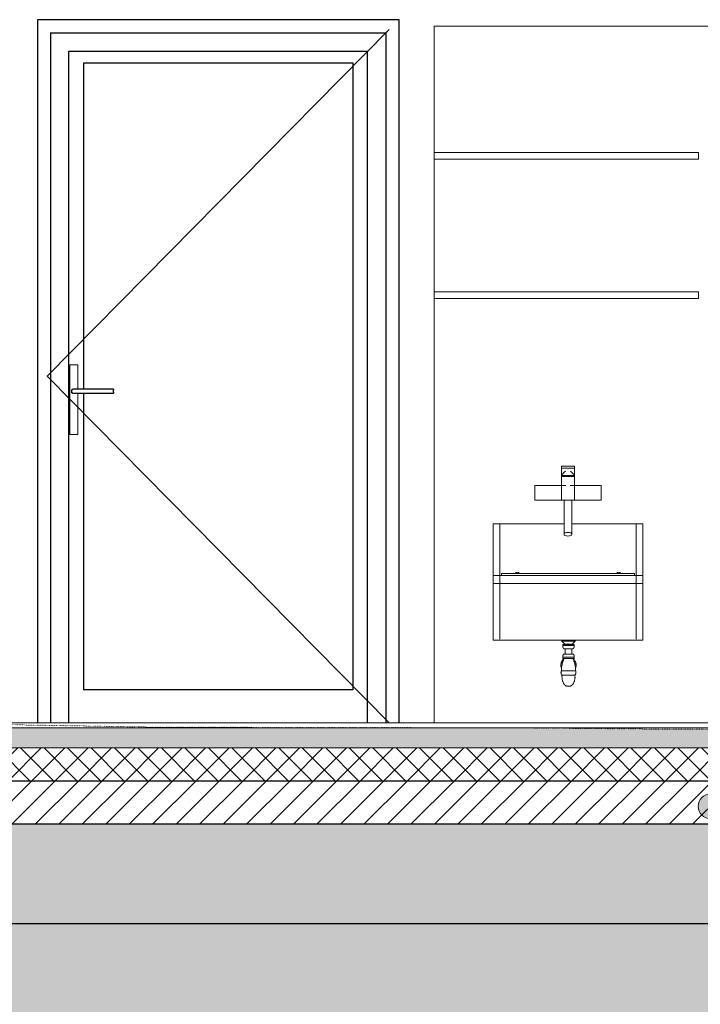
# Model space of a CAD drawing. Header units: millimetres. Extents: x -21851 to 219842, y -3161 to 6433.
# Tile 15 of 81: x 51714 to 53764, y -848 to 2120. Entities that reach past the tile are written whole.
import ezdxf

# ---------------------------------------------------------------- set-up
doc = ezdxf.new("R2010")
doc.units = ezdxf.units.MM
doc.linetypes.add('A-pointilles', pattern=[0.53, 0, -0.53])
for name, color, linetype, lineweight in [('A-DOOR', 31, 'Continuous', 25), ('A-DOOR-FRAM', 31, 'Continuous', 25), ('A-FLOR', 192, 'Continuous', 13), ('A-FLOR-FNSH', 192, 'Continuous', 13), ('A-FLOR-MCUT', 51, 'Continuous', 13), ('A-FLOR-PATT', 8, 'Continuous', 13), ('C-TOPO-FNSH', 192, 'A-pointilles', 13), ('C-TOPO-MCUT', 51, 'Continuous', 25), ('C-TOPO-PATT', 8, 'Continuous', 100), ('G-ANNO-TEXT', 231, 'Continuous', 9), ('I-WALL', 2, 'Continuous', 13), ('P-SANR-FIXT', 6, 'Continuous', 13)]:
    doc.layers.add(name, color=color, linetype=linetype, lineweight=lineweight)

# ---------------------------------------------------------------- blocks, each defined once
blk = doc.blocks.new('PINT_ plein-vitré - P90 vitré-7767712-COUPE JJ_50')
at = {"layer": 'A-DOOR', "color": 20}
for p, q in [((-9071.4, 2120), (-9071.4, 0)), ((-7981.4, 2120), (-9071.4, 2120)), ((-7981.4, 0), (-7981.4, 2120)), ((-9031.4, 2080), (-9031.4, 0)), ((-9031.4, 2080), (-8021.4, 2080)), ((-8021.4, 2080), (-8021.4, 0)), ((-8967.5, 997), (-8967.5, 1003)), ((-8841.5, 1006), (-8964.5, 1006)), ((-8964.5, 994), (-8841.5, 994)), ((-8958.5, 1006), (-8958.5, 1006)), ((-8958.5, 994), (-8958.5, 994)), ((-8841.5, 997), (-8841.5, 1003))]:
    blk.add_line(p, q, dxfattribs=at)
at = {"layer": 'A-DOOR', "color": 30, "lineweight": 13}
for p, q in [((-9041.4, 1045), (-8011.4, 2090)), ((-8949.5, 1080), (-8973.5, 1080)), ((-8973.5, 870), (-8973.5, 1080)), ((-8949.5, 1080), (-8949.5, 1080)), ((-8949.5, 1080), (-8949.5, 1005.9)), ((-9041.4, 1045), (-8011.4, 0)), ((-8949.5, 994.1), (-8949.5, 870)), ((-8949.5, 870), (-8973.5, 870)), ((-8949.5, 870), (-8949.5, 870))]:
    blk.add_line(p, q, dxfattribs=at)
at = {"layer": 'A-DOOR', "color": 20}
for centre, start_param, end_param in [((-8841.5, 1003), 0, 1.570796), ((-8841.5, 997), 1.570796, 3.141593)]:
    blk.add_ellipse(centre, major_axis=(0, 3), ratio=0.00192, start_param=start_param, end_param=end_param, dxfattribs=at)
for points, knots in [([(-8967.5, 1003), (-8967.5, 1003.3), (-8967.5, 1003.7), (-8967.3, 1004.2), (-8967.1, 1004.5), (-8967, 1004.8), (-8966.8, 1005), (-8966.6, 1005.2), (-8966.4, 1005.4), (-8966.1, 1005.6), (-8965.9, 1005.7), (-8965.6, 1005.8), (-8965.2, 1005.9), (-8964.8, 1006), (-8964.5, 1006)], [0, 0, 0, 0, 0.166667, 0.25, 0.333333, 0.416667, 0.458333, 0.5, 0.583333, 0.666667, 0.708333, 0.75, 0.833333, 1, 1, 1, 1]), ([(-8964.5, 994), (-8964.8, 994), (-8965.2, 994.1), (-8965.7, 994.2), (-8966, 994.4), (-8966.2, 994.5), (-8966.4, 994.7), (-8966.6, 994.8), (-8966.8, 995), (-8967, 995.2), (-8967.1, 995.5), (-8967.3, 995.8), (-8967.5, 996.3), (-8967.5, 996.7), (-8967.5, 997)], [0, 0, 0, 0, 0.166667, 0.25, 0.333333, 0.375, 0.416667, 0.5, 0.541667, 0.583333, 0.666667, 0.75, 0.833333, 1, 1, 1, 1])]:
    blk.add_open_spline(points, degree=3, knots=knots, dxfattribs=at)
at = {"layer": 'A-DOOR-FRAM', "color": 20}
for p, q in [((-8976.4, 0), (-8976.4, 2025)), ((-8976.4, 2025), (-8076.4, 2025)), ((-8076.4, 0), (-8076.4, 2025)), ((-8931.5, 1990), (-8121.5, 1990)), ((-8931.5, 1005.8), (-8931.5, 1990)), ((-8121.5, 1990), (-8121.5, 100)), ((-8931.5, 100), (-8931.5, 994.2)), ((-8121.5, 100), (-8931.5, 100))]:
    blk.add_line(p, q, dxfattribs=at)
blk = doc.blocks.new('DEVERSOIR MURAL AVEC MITIGEUR - deversoir_mural-7643223-COUPE JJ_50')
at = {"layer": 'P-SANR-FIXT', "color": 30}
for p, q in [((-7452.9, 773.8), (-7492.9, 773.8)), ((-7492.9, 768.5), (-7492.9, 773.8)), ((-7452.9, 773.8), (-7452.9, 768.5)), ((-7492.9, 768.5), (-7452.9, 768.5)), ((-7492.9, 768.5), (-7492.9, 746.3)), ((-7492.9, 746.3), (-7452.9, 746.3)), ((-7492.9, 743.3), (-7492.9, 671.8)), ((-7452.9, 743.3), (-7492.9, 743.3)), ((-7452.9, 746.3), (-7452.9, 768.5)), ((-7452.9, 671.8), (-7452.9, 743.3)), ((-7572.9, 715.8), (-7572.9, 671.8)), ((-7569.1, 715.8), (-7572.9, 715.8)), ((-7479.6, 715.8), (-7569.1, 715.8)), ((-7376.6, 715.8), (-7466.1, 715.8)), ((-7372.9, 715.8), (-7376.6, 715.8)), ((-7372.9, 671.8), (-7372.9, 715.8)), ((-7572.9, 671.8), (-7569.1, 671.8)), ((-7569.1, 671.8), (-7479.6, 671.8)), ((-7484.9, 671.8), (-7484.9, 646.8)), ((-7479.7, 671.8), (-7466.1, 671.8)), ((-7466.1, 671.8), (-7376.6, 671.8)), ((-7460.9, 646.8), (-7460.9, 671.8)), ((-7376.6, 671.8), (-7372.9, 671.8)), ((-7697.9, 483.8), (-7697.9, 600)), ((-7677.9, 600), (-7697.9, 600)), ((-7484.9, 600), (-7677.9, 600)), ((-7677.9, 600), (-7677.9, 483.8)), ((-7484.9, 600.6), (-7484.9, 568.8)), ((-7460.9, 568.8), (-7460.9, 600.6)), ((-7267.9, 600), (-7460.9, 600)), ((-7267.9, 483.8), (-7267.9, 600)), ((-7247.9, 600), (-7267.9, 600)), ((-7247.9, 600), (-7247.9, 483.8)), ((-7697.9, 445), (-7697.9, 483.8)), ((-7677.9, 483.8), (-7677.9, 445)), ((-7267.9, 445), (-7267.9, 483.8)), ((-7247.9, 483.8), (-7247.9, 445)), ((-7272.9, 451), (-7672.9, 451)), ((-7672.9, 451), (-7672.9, 445)), ((-7272.9, 445), (-7272.9, 451)), ((-7697.9, 420.7), (-7697.9, 445)), ((-7677.9, 445), (-7697.9, 445)), ((-7697.9, 252.8), (-7697.9, 420.7)), ((-7677.9, 420.7), (-7697.9, 420.7)), ((-7677.9, 420.7), (-7677.9, 445)), ((-7267.9, 445), (-7677.9, 445)), ((-7677.9, 445), (-7677.9, 420.7)), ((-7267.9, 420.7), (-7677.9, 420.7)), ((-7677.9, 420.7), (-7677.9, 252.8)), ((-7267.9, 445), (-7267.9, 420.7)), ((-7267.9, 420.7), (-7267.9, 445)), ((-7247.9, 445), (-7267.9, 445)), ((-7267.9, 252.8), (-7267.9, 420.7)), ((-7247.9, 420.7), (-7267.9, 420.7)), ((-7247.9, 445), (-7247.9, 420.7)), ((-7247.9, 420.7), (-7247.9, 252.8)), ((-7697.9, 252.8), (-7697.9, 250)), ((-7697.9, 250), (-7677.9, 250)), ((-7677.9, 250.6), (-7677.9, 250.2)), ((-7677.9, 250), (-7677.9, 250.5)), ((-7677.9, 250), (-7267.9, 250)), ((-7491.9, 250), (-7491.9, 246.7)), ((-7491.9, 246.7), (-7482.1, 237.5)), ((-7491.9, 246.7), (-7471.4, 246.7)), ((-7482.1, 237.5), (-7482.1, 236.7)), ((-7471.4, 237.5), (-7482.1, 237.5)), ((-7471.4, 246.7), (-7450.9, 246.7)), ((-7460.6, 237.5), (-7471.4, 237.5)), ((-7460.6, 237.5), (-7450.9, 246.7)), ((-7460.6, 236.7), (-7460.6, 237.5)), ((-7450.9, 246.7), (-7450.9, 250)), ((-7267.9, 250.2), (-7267.9, 250.6)), ((-7267.9, 250.5), (-7267.9, 250)), ((-7267.9, 250), (-7247.9, 250)), ((-7247.9, 250), (-7247.9, 252.8)), ((-7471.4, 236.7), (-7488.4, 236.7)), ((-7471.4, 233.3), (-7487.8, 233.3)), ((-7471.4, 224), (-7485.5, 224)), ((-7481.5, 224), (-7481.5, 207.3)), ((-7454.3, 236.7), (-7471.4, 236.7)), ((-7454.9, 233.3), (-7471.4, 233.3)), ((-7457.2, 224), (-7471.4, 224)), ((-7461.2, 207.3), (-7461.2, 224)), ((-7471.4, 194.5), (-7488.6, 194.5)), ((-7486.5, 194.5), (-7488.1, 194.5)), ((-7471.4, 198.1), (-7488, 198.1)), ((-7471.4, 207.3), (-7485.6, 207.3)), ((-7457.2, 207.3), (-7471.4, 207.3)), ((-7454.7, 198.1), (-7471.4, 198.1)), ((-7454.1, 194.5), (-7471.4, 194.5)), ((-7471.4, 157.1), (-7491.9, 157.1)), ((-7450.8, 157.1), (-7471.4, 157.1)), ((-7471.4, 144.2), (-7490.7, 144.2)), ((-7452.1, 144.2), (-7471.4, 144.2))]:
    blk.add_line(p, q, dxfattribs=at)
at = {"layer": 'P-SANR-FIXT', "color": 30, "flags": 128}
for points in [[(-7492.9, 743.3), (-7492.3, 744.7), (-7491.7, 746), (-7491.1, 747.2), (-7490.3, 748.5), (-7489.6, 749.7), (-7488.8, 750.9), (-7487.9, 752), (-7487, 753.1), (-7486.1, 754.2), (-7485.1, 755.2), (-7484.1, 756.2), (-7483, 757.2), (-7481.9, 758.1), (-7480.8, 759)], [(-7465.4, 759.2), (-7464.2, 758.4), (-7463.1, 757.5), (-7462, 756.5), (-7461, 755.6), (-7460, 754.5), (-7459, 753.5), (-7458.1, 752.4), (-7457.2, 751.2), (-7456.4, 750), (-7455.6, 748.8), (-7454.9, 747.6), (-7454.2, 746.3), (-7453.6, 745.1), (-7453, 743.7), (-7452.9, 743.3)], [(-7484.9, 616.8), (-7484.9, 616.8), (-7484.9, 616.9), (-7484.9, 617), (-7484.9, 617.2), (-7484.9, 617.4), (-7484.9, 617.6), (-7484.9, 618), (-7484.9, 618.3), (-7484.9, 618.7), (-7484.9, 619.2), (-7484.9, 619.6), (-7484.9, 620.2), (-7484.9, 620.8), (-7484.9, 621.4), (-7484.9, 622), (-7484.9, 622.7), (-7484.9, 623.5), (-7484.9, 624.2), (-7484.9, 625), (-7484.9, 625.9), (-7484.9, 626.8), (-7484.9, 627.7), (-7484.9, 628.6), (-7484.9, 629.6), (-7484.9, 630.6), (-7484.9, 631.6), (-7484.9, 632.6), (-7484.9, 633.7), (-7484.9, 634.8), (-7484.9, 635.9), (-7484.9, 637), (-7484.9, 638.2), (-7484.9, 639.3), (-7484.9, 640.5), (-7484.9, 641.7), (-7484.9, 642.9), (-7484.9, 644.1), (-7484.9, 645.3), (-7484.9, 646.5), (-7484.9, 646.8)], [(-7460.9, 646.8), (-7460.9, 645.6), (-7460.9, 644.4), (-7460.9, 643.2), (-7460.9, 642), (-7460.9, 640.8), (-7460.9, 639.7), (-7460.9, 638.5), (-7460.9, 637.4), (-7460.9, 636.2), (-7460.9, 635.1), (-7460.9, 634), (-7460.9, 632.9), (-7460.9, 631.9), (-7460.9, 630.9), (-7460.9, 629.8), (-7460.9, 628.9), (-7460.9, 627.9), (-7460.9, 627), (-7460.9, 626.1), (-7460.9, 625.3), (-7460.9, 624.4), (-7460.9, 623.7), (-7460.9, 622.9), (-7460.9, 622.2), (-7460.9, 621.5), (-7460.9, 620.9), (-7460.9, 620.3), (-7460.9, 619.8), (-7460.9, 619.3), (-7460.9, 618.8), (-7460.9, 618.4), (-7460.9, 618), (-7460.9, 617.7), (-7460.9, 617.5), (-7460.9, 617.2), (-7460.9, 617), (-7460.9, 616.9), (-7460.9, 616.8), (-7460.9, 616.8), (-7460.9, 616.8)], [(-7484.9, 616), (-7484.9, 616.5), (-7484.9, 616.8)], [(-7484.9, 616.8), (-7484.9, 616.8), (-7484.9, 616.7), (-7484.9, 616.6), (-7484.9, 616.4), (-7484.9, 616.2), (-7484.9, 615.9), (-7484.9, 615.6), (-7484.9, 615.3), (-7484.9, 614.9), (-7484.9, 614.4), (-7484.9, 613.9), (-7484.9, 613.4), (-7484.9, 612.8), (-7484.9, 612.2), (-7484.9, 611.5), (-7484.9, 610.9), (-7484.9, 610.1), (-7484.9, 609.3), (-7484.9, 608.5), (-7484.9, 607.7), (-7484.9, 606.8), (-7484.9, 605.9), (-7484.9, 605), (-7484.9, 604), (-7484.9, 603), (-7484.9, 602), (-7484.9, 600.9), (-7484.9, 600.6)], [(-7460.9, 616.8), (-7460.9, 616.3), (-7460.9, 615.8)], [(-7460.9, 600.6), (-7460.9, 601.7), (-7460.9, 602.7), (-7460.9, 603.7), (-7460.9, 604.7), (-7460.9, 605.7), (-7460.9, 606.6), (-7460.9, 607.5), (-7460.9, 608.3), (-7460.9, 609.1), (-7460.9, 609.9), (-7460.9, 610.7), (-7460.9, 611.4), (-7460.9, 612), (-7460.9, 612.7), (-7460.9, 613.3), (-7460.9, 613.8), (-7460.9, 614.3), (-7460.9, 614.8), (-7460.9, 615.2), (-7460.9, 615.5), (-7460.9, 615.9), (-7460.9, 616.1), (-7460.9, 616.4), (-7460.9, 616.5), (-7460.9, 616.7), (-7460.9, 616.8), (-7460.9, 616.8), (-7460.9, 616.8)], [(-7487.8, 233.3), (-7488, 233.7), (-7488.1, 234), (-7488.2, 234.4), (-7488.3, 234.8), (-7488.3, 235.2), (-7488.4, 235.6), (-7488.4, 236), (-7488.4, 236.4), (-7488.4, 236.7)], [(-7485.5, 224), (-7485.8, 224.2), (-7486, 224.5), (-7486.2, 224.7), (-7486.5, 224.9), (-7486.7, 225.2), (-7486.9, 225.4), (-7487, 225.7), (-7487.2, 226), (-7487.4, 226.3), (-7487.5, 226.5), (-7487.7, 226.8), (-7487.8, 227.1), (-7487.9, 227.4), (-7488, 227.7), (-7488.1, 228.1), (-7488.2, 228.4), (-7488.3, 228.7), (-7488.3, 229), (-7488.4, 229.3), (-7488.4, 229.7), (-7488.4, 230), (-7488.4, 230.3), (-7488.4, 230.6), (-7488.4, 231), (-7488.4, 231.3), (-7488.3, 231.6), (-7488.2, 231.9), (-7488.2, 232.2), (-7488.1, 232.6), (-7488, 232.9), (-7487.9, 233.2), (-7487.8, 233.3)], [(-7454.9, 233.3), (-7454.8, 233), (-7454.7, 232.7), (-7454.6, 232.3), (-7454.5, 232), (-7454.4, 231.7), (-7454.4, 231.4), (-7454.4, 231.1), (-7454.3, 230.7), (-7454.3, 230.4), (-7454.3, 230.1), (-7454.3, 229.8), (-7454.3, 229.4), (-7454.4, 229.1), (-7454.4, 228.8), (-7454.5, 228.5), (-7454.6, 228.2), (-7454.7, 227.8), (-7454.8, 227.5), (-7454.9, 227.2), (-7455, 226.9), (-7455.1, 226.6), (-7455.3, 226.3), (-7455.5, 226.1), (-7455.6, 225.8), (-7455.8, 225.5), (-7456, 225.3), (-7456.2, 225), (-7456.4, 224.8), (-7456.7, 224.5), (-7456.9, 224.3), (-7457.1, 224.1), (-7457.2, 224)], [(-7454.3, 236.7), (-7454.3, 236.3), (-7454.3, 236), (-7454.4, 235.6), (-7454.4, 235.2), (-7454.5, 234.8), (-7454.6, 234.4), (-7454.7, 234), (-7454.8, 233.6), (-7454.9, 233.3)], [(-7485.8, 192.5), (-7486.5, 191.9), (-7487.1, 191.3), (-7487.8, 190.7), (-7488.4, 190), (-7489, 189.3), (-7489.6, 188.6), (-7490.1, 187.9), (-7490.6, 187.1), (-7491.1, 186.3), (-7491.6, 185.5), (-7492, 184.7), (-7492.4, 183.9), (-7492.7, 183), (-7493, 182.2), (-7493.3, 181.3), (-7493.5, 180.4), (-7493.8, 179.5), (-7493.9, 178.6), (-7494.1, 177.7), (-7494.2, 176.8), (-7494.2, 175.9), (-7494.3, 175), (-7494.3, 174.1), (-7494.2, 173.2), (-7494.1, 172.2), (-7494, 171.3), (-7493.9, 170.4), (-7493.7, 169.5), (-7493.4, 168.6), (-7493.2, 167.8), (-7492.9, 166.9), (-7492.5, 166), (-7492.3, 165.4)], [(-7485.7, 192.4), (-7486.4, 191.8), (-7487, 191.2), (-7487.7, 190.6), (-7488.3, 189.9), (-7488.9, 189.2), (-7489.5, 188.5), (-7490, 187.8), (-7490.5, 187), (-7491, 186.2), (-7491.4, 185.5), (-7491.8, 184.6), (-7492.2, 183.8), (-7492.6, 183), (-7492.9, 182.1), (-7493.1, 181.3), (-7493.4, 180.4), (-7493.6, 179.5), (-7493.8, 178.6), (-7493.9, 177.7), (-7494, 176.8), (-7494.1, 175.9), (-7494.1, 175), (-7494.1, 174.1), (-7494, 173.2), (-7494, 172.3), (-7493.9, 171.4), (-7493.7, 170.5), (-7493.5, 169.6), (-7493.3, 168.7), (-7493, 167.8), (-7492.7, 167), (-7492.4, 166.1)], [(-7492.9, 157.1), (-7492.9, 160.2), (-7492.7, 163.3), (-7492.4, 166.4), (-7492, 169.5), (-7491.4, 172.6), (-7490.8, 175.6), (-7490, 178.7), (-7489, 181.6), (-7488.1, 184.4)], [(-7488, 198.1), (-7488.2, 198.4), (-7488.3, 198.7), (-7488.3, 199), (-7488.4, 199.3), (-7488.5, 199.6), (-7488.5, 199.9), (-7488.6, 200.3), (-7488.6, 200.6), (-7488.6, 200.9), (-7488.6, 201.2), (-7488.6, 201.6), (-7488.5, 201.9), (-7488.5, 202.2), (-7488.4, 202.5), (-7488.4, 202.8), (-7488.3, 203.1), (-7488.2, 203.4), (-7488.1, 203.8), (-7488, 204.1), (-7487.9, 204.4), (-7487.7, 204.6), (-7487.6, 204.9), (-7487.4, 205.2), (-7487.2, 205.5), (-7487.1, 205.7), (-7486.9, 206), (-7486.7, 206.3), (-7486.4, 206.5), (-7486.2, 206.7), (-7486, 206.9), (-7485.7, 207.2), (-7485.6, 207.3)], [(-7488.6, 194.5), (-7488.6, 194.9), (-7488.6, 195.2), (-7488.6, 195.5), (-7488.6, 195.8), (-7488.6, 196.1), (-7488.5, 196.4), (-7488.5, 196.7), (-7488.4, 197), (-7488.3, 197.3), (-7488.2, 197.6), (-7488.1, 197.9), (-7488, 198.1)], [(-7488.1, 184.4), (-7487.3, 186.5), (-7486.7, 188.7), (-7486.1, 190.9), (-7485.6, 193.1), (-7485.4, 194.5)], [(-7457.4, 194.5), (-7456.9, 192.3), (-7456.4, 190.1), (-7455.8, 188), (-7455.2, 185.8), (-7454.7, 184.4)], [(-7457.2, 207.3), (-7456.9, 207.1), (-7456.7, 206.9), (-7456.4, 206.7), (-7456.2, 206.4), (-7456, 206.2), (-7455.8, 205.9), (-7455.6, 205.7), (-7455.4, 205.4), (-7455.3, 205.1), (-7455.1, 204.8), (-7455, 204.6), (-7454.8, 204.3), (-7454.7, 204), (-7454.6, 203.7), (-7454.5, 203.4), (-7454.4, 203), (-7454.3, 202.7), (-7454.3, 202.4), (-7454.2, 202.1), (-7454.2, 201.8), (-7454.1, 201.4), (-7454.1, 201.1), (-7454.1, 200.8), (-7454.2, 200.5), (-7454.2, 200.2), (-7454.2, 199.8), (-7454.3, 199.5), (-7454.3, 199.2), (-7454.4, 198.9), (-7454.5, 198.6), (-7454.6, 198.3), (-7454.7, 198.1)], [(-7450.5, 165.7), (-7450.2, 166.5), (-7449.9, 167.3), (-7449.6, 168.2), (-7449.3, 169.1), (-7449.1, 170), (-7449, 170.9), (-7448.8, 171.8), (-7448.7, 172.7), (-7448.7, 173.6), (-7448.6, 174.5), (-7448.6, 175.4), (-7448.7, 176.3), (-7448.8, 177.2), (-7448.9, 178.1), (-7449, 179), (-7449.2, 179.9), (-7449.4, 180.8), (-7449.7, 181.7), (-7450, 182.5), (-7450.3, 183.4), (-7450.7, 184.2), (-7451.1, 185), (-7451.5, 185.8), (-7452, 186.6), (-7452.5, 187.4), (-7453, 188.1), (-7453.5, 188.8), (-7454.1, 189.5), (-7454.7, 190.2), (-7455.3, 190.9), (-7456, 191.5), (-7456.7, 192.1)], [(-7450.4, 165.6), (-7450, 166.4), (-7449.7, 167.3), (-7449.4, 168.2), (-7449.2, 169.1), (-7449, 169.9), (-7448.8, 170.8), (-7448.7, 171.7), (-7448.6, 172.7), (-7448.5, 173.6), (-7448.5, 174.5), (-7448.5, 175.4), (-7448.5, 176.3), (-7448.6, 177.2), (-7448.7, 178.1), (-7448.9, 179), (-7449.1, 179.9), (-7449.3, 180.8), (-7449.6, 181.7), (-7449.9, 182.6), (-7450.2, 183.4), (-7450.5, 184.3), (-7450.9, 185.1), (-7451.4, 185.9), (-7451.8, 186.7), (-7452.3, 187.5), (-7452.9, 188.2), (-7453.4, 188.9), (-7454, 189.6), (-7454.6, 190.3), (-7455.2, 191), (-7455.9, 191.6), (-7456.6, 192.2)], [(-7454.7, 198.1), (-7454.6, 197.8), (-7454.5, 197.5), (-7454.4, 197.2), (-7454.3, 196.9), (-7454.2, 196.6), (-7454.2, 196.3), (-7454.2, 196), (-7454.1, 195.7), (-7454.1, 195.3), (-7454.1, 195), (-7454.1, 194.7), (-7454.1, 194.5)], [(-7454.7, 184.4), (-7453.6, 181.5), (-7452.7, 178.5), (-7451.9, 175.5), (-7451.3, 172.4), (-7450.7, 169.4), (-7450.3, 166.3), (-7450, 163.2), (-7449.8, 160.1), (-7449.8, 157.1)], [(-7490.7, 144.2), (-7491, 144.6), (-7491.3, 144.9), (-7491.6, 145.3), (-7491.9, 145.7), (-7492.1, 146), (-7492.4, 146.4), (-7492.6, 146.8), (-7492.8, 147.3), (-7493, 147.7), (-7493.2, 148.1), (-7493.3, 148.5), (-7493.5, 149), (-7493.6, 149.4), (-7493.7, 149.9), (-7493.8, 150.3), (-7493.9, 150.8), (-7493.9, 151.3), (-7494, 151.7), (-7494, 152.2), (-7494, 152.6), (-7493.9, 153.1), (-7493.9, 153.6), (-7493.8, 154), (-7493.8, 154.5), (-7493.7, 154.9), (-7493.6, 155.4), (-7493.4, 155.8), (-7493.3, 156.3), (-7493.1, 156.7), (-7492.9, 157.1)], [(-7449.8, 157.1), (-7449.6, 156.7), (-7449.4, 156.3), (-7449.3, 155.8), (-7449.2, 155.4), (-7449, 154.9), (-7449, 154.5), (-7448.9, 154), (-7448.8, 153.6), (-7448.8, 153.1), (-7448.8, 152.6), (-7448.8, 152.2), (-7448.8, 151.7), (-7448.8, 151.2), (-7448.9, 150.8), (-7448.9, 150.3), (-7449, 149.9), (-7449.1, 149.4), (-7449.3, 149), (-7449.4, 148.5), (-7449.6, 148.1), (-7449.7, 147.7), (-7449.9, 147.2), (-7450.2, 146.8), (-7450.4, 146.4), (-7450.6, 146), (-7450.9, 145.6), (-7451.2, 145.3), (-7451.4, 144.9), (-7451.8, 144.6), (-7452.1, 144.2)], [(-7485, 117.3), (-7485.8, 118.8), (-7486.6, 120.2), (-7487.3, 121.7), (-7487.9, 123.2), (-7488.5, 124.8), (-7489.1, 126.3), (-7489.5, 127.9), (-7489.9, 129.5), (-7490.3, 131.1), (-7490.6, 132.8), (-7490.8, 134.4), (-7490.9, 136), (-7491, 137.7), (-7491, 139.3), (-7491, 141), (-7490.8, 142.6), (-7490.7, 144.2)], [(-7452.1, 144.2), (-7451.9, 142.6), (-7451.8, 140.9), (-7451.7, 139.3), (-7451.7, 137.6), (-7451.8, 136), (-7452, 134.3), (-7452.2, 132.7), (-7452.5, 131.1), (-7452.8, 129.5), (-7453.2, 127.9), (-7453.7, 126.3), (-7454.2, 124.7), (-7454.8, 123.2), (-7455.5, 121.7), (-7456.2, 120.2), (-7457, 118.7), (-7457.8, 117.3)], [(-7473, 110.6), (-7473.5, 110.6), (-7474.1, 110.7), (-7474.7, 110.7), (-7475.2, 110.8), (-7475.8, 110.9), (-7476.3, 111), (-7476.9, 111.2), (-7477.4, 111.3), (-7477.9, 111.5), (-7478.4, 111.7), (-7479, 112), (-7479.5, 112.2), (-7479.9, 112.5), (-7480.4, 112.8), (-7480.9, 113.1), (-7481.4, 113.4), (-7481.8, 113.8), (-7482.2, 114.1), (-7482.6, 114.5), (-7483, 114.9), (-7483.4, 115.3), (-7483.8, 115.7), (-7484.1, 116.2), (-7484.5, 116.6), (-7484.8, 117.1), (-7485, 117.3)], [(-7473, 110.6), (-7473, 110.6), (-7473, 110.6), (-7473, 110.6), (-7472.9, 110.6), (-7472.9, 110.6), (-7472.9, 110.6), (-7472.9, 110.6), (-7472.9, 110.6), (-7472.9, 110.6), (-7472.8, 110.6), (-7472.8, 110.6), (-7472.8, 110.6), (-7472.8, 110.6), (-7472.7, 110.6), (-7472.7, 110.6), (-7472.7, 110.6), (-7472.6, 110.6), (-7472.6, 110.6), (-7472.5, 110.6), (-7472.5, 110.6), (-7472.4, 110.6), (-7472.4, 110.6), (-7472.3, 110.6), (-7472.3, 110.6), (-7472.2, 110.6), (-7472.2, 110.6), (-7472.1, 110.6), (-7472.1, 110.6), (-7472, 110.6), (-7471.9, 110.6), (-7471.9, 110.6), (-7471.8, 110.6), (-7471.8, 110.6), (-7471.7, 110.6), (-7471.6, 110.6), (-7471.6, 110.6), (-7471.5, 110.6), (-7471.4, 110.6), (-7471.4, 110.6), (-7471.4, 110.6)], [(-7471.4, 110.6), (-7471.4, 110.6), (-7471.5, 110.6), (-7471.6, 110.6), (-7471.6, 110.6), (-7471.7, 110.6), (-7471.7, 110.6), (-7471.8, 110.6), (-7471.9, 110.6), (-7471.9, 110.6), (-7472, 110.6), (-7472, 110.6), (-7472.1, 110.6), (-7472.2, 110.6), (-7472.2, 110.6), (-7472.3, 110.6), (-7472.3, 110.6), (-7472.4, 110.6), (-7472.4, 110.6), (-7472.5, 110.6), (-7472.5, 110.6), (-7472.6, 110.6), (-7472.6, 110.6), (-7472.6, 110.6), (-7472.7, 110.6), (-7472.7, 110.6), (-7472.7, 110.6), (-7472.8, 110.6), (-7472.8, 110.6), (-7472.8, 110.6), (-7472.9, 110.6), (-7472.9, 110.6), (-7472.9, 110.6), (-7472.9, 110.6), (-7472.9, 110.6), (-7472.9, 110.6), (-7473, 110.6), (-7473, 110.6), (-7473, 110.6), (-7473, 110.6)], [(-7469.8, 110.6), (-7469.8, 110.6), (-7469.8, 110.6), (-7469.8, 110.6), (-7469.8, 110.6), (-7469.8, 110.6), (-7469.8, 110.6), (-7469.8, 110.6), (-7469.8, 110.6), (-7469.9, 110.6), (-7469.9, 110.6), (-7469.9, 110.6), (-7469.9, 110.6), (-7470, 110.6), (-7470, 110.6), (-7470, 110.6), (-7470.1, 110.6), (-7470.1, 110.6), (-7470.2, 110.6), (-7470.2, 110.6), (-7470.2, 110.6), (-7470.3, 110.6), (-7470.3, 110.6), (-7470.4, 110.6), (-7470.4, 110.6), (-7470.5, 110.6), (-7470.6, 110.6), (-7470.6, 110.6), (-7470.7, 110.6), (-7470.7, 110.6), (-7470.8, 110.6), (-7470.8, 110.6), (-7470.9, 110.6), (-7471, 110.6), (-7471, 110.6), (-7471.1, 110.6), (-7471.2, 110.6), (-7471.2, 110.6), (-7471.3, 110.6), (-7471.3, 110.6), (-7471.4, 110.6)], [(-7471.4, 110.6), (-7471.3, 110.6), (-7471.2, 110.6), (-7471.2, 110.6), (-7471.1, 110.6), (-7471, 110.6), (-7471, 110.6), (-7470.9, 110.6), (-7470.9, 110.6), (-7470.8, 110.6), (-7470.7, 110.6), (-7470.7, 110.6), (-7470.6, 110.6), (-7470.6, 110.6), (-7470.5, 110.6), (-7470.5, 110.6), (-7470.4, 110.6), (-7470.4, 110.6), (-7470.3, 110.6), (-7470.3, 110.6), (-7470.2, 110.6), (-7470.2, 110.6), (-7470.1, 110.6), (-7470.1, 110.6), (-7470.1, 110.6), (-7470, 110.6), (-7470, 110.6), (-7470, 110.6), (-7469.9, 110.6), (-7469.9, 110.6), (-7469.9, 110.6), (-7469.8, 110.6), (-7469.8, 110.6), (-7469.8, 110.6), (-7469.8, 110.6), (-7469.8, 110.6), (-7469.8, 110.6), (-7469.8, 110.6), (-7469.8, 110.6), (-7469.8, 110.6)], [(-7457.8, 117.3), (-7458.1, 116.9), (-7458.4, 116.4), (-7458.7, 116), (-7459.1, 115.5), (-7459.5, 115.1), (-7459.9, 114.7), (-7460.3, 114.3), (-7460.7, 113.9), (-7461.1, 113.6), (-7461.6, 113.3), (-7462, 112.9), (-7462.5, 112.6), (-7463, 112.4), (-7463.5, 112.1), (-7464, 111.9), (-7464.5, 111.6), (-7465, 111.4), (-7465.6, 111.3), (-7466.1, 111.1), (-7466.7, 111), (-7467.2, 110.9), (-7467.8, 110.8), (-7468.3, 110.7), (-7468.9, 110.7), (-7469.5, 110.6), (-7469.8, 110.6)]]:
    blk.add_lwpolyline(points, dxfattribs=at)
at = {"layer": 'P-SANR-FIXT', "color": 30}
for centre, radius, start, end in [((-7625.4, 447), 7.5, 32.4121, 147.5879), ((-7320.4, 447), 7.5, 32.2089, 147.8535), ((-7471.4, 174.7), 22.8, 130.5876, 202.1932), ((-7471.4, 174.7), 22.8, 338.3785, 49.3599)]:
    blk.add_arc(centre, radius, start, end, dxfattribs=at)
for major_axis in [(-12, 0), (12, 0)]:
    blk.add_ellipse((-7472.9, 568.8), major_axis=major_axis, ratio=0.461934, start_param=3.141593, end_param=6.283185, dxfattribs=at)

msp = doc.modelspace()

# ---------------------------------------------------------------- hatches: boundary and pattern name
at = {"layer": 'A-FLOR-PATT'}
h = msp.add_hatch(dxfattribs=at)
h.set_pattern_fill('FP_51', color=30, style=0, pattern_type=2)
h.set_pattern_definition([(0, (66518.877, 3183.113), (203.2, 50.8), [16.764, -135.636, 16.764, -135.636, -812.8]), (0, (66518.877, 3183.113), (203.2, 50.8), [-304.8, 16.764, -288.036, 16.764, -135.636, -355.6]), (0, (66518.877, 3183.113), (203.2, 50.8), [-762, 16.764, -84.836, 16.764, -237.236]), (120, (66595.077, 3208.513), (-145.59409, 150.57636), [16.764, -135.636, 16.764, -135.636, -812.8]), (120, (66595.077, 3208.513), (-145.59409, 150.57636), [-304.8, 16.764, -288.036, 16.764, -135.636, -355.6]), (120, (66595.077, 3208.513), (-145.59409, 150.57636), [-762, 16.764, -84.836, 16.764, -237.236]), (240, (66620.477, 3310.113), (-57.60591, -201.37636), [16.764, -135.636, 16.764, -135.636, -812.8]), (240, (66620.477, 3310.113), (-57.60591, -201.37636), [-304.8, 16.764, -288.036, 16.764, -135.636, -355.6]), (240, (66620.477, 3310.113), (-57.60591, -201.37636), [-762, 16.764, -84.836, 16.764, -237.236])])
h.paths.add_polyline_path([(49375.5, -75), (60689.6, -75), (60689.6, -15), (49375.5, -15), (49375.5, -69.6)])
h.paths.add_polyline_path([(49312.5, -75), (49312.5, -15), (49300, -15), (49300, -75)])
h.paths.add_polyline_path([(93553, -75), (93647.1, -75), (93647.1, -15), (85748.2, -15), (85748.2, -75), (93092.9, -75)])
h = msp.add_hatch(dxfattribs=at)
h.set_pattern_fill('FP_52', color=30, angle=-135, style=0, pattern_type=2)
h.set_pattern_definition([(225, (71511.345, 9e-13), (35.35534, -35.35534), []), (315, (71511.345, 9e-13), (35.35534, 35.35534), [])])
h.paths.add_polyline_path([(49300, -175), (49312.5, -175), (49312.5, -75), (49300, -75)])
h.paths.add_polyline_path([(88492.2, -175), (93710.1, -175), (93710.1, -75), (85685.2, -75), (85685.2, -175), (88032.1, -175)])
h.paths.add_polyline_path([(60704.6, -175), (60704.6, -75), (49375.5, -75), (49375.5, -175), (60427.4, -175)])
h = msp.add_hatch(dxfattribs=at)
h.set_pattern_fill('FP_53', color=30, angle=-135, style=0, pattern_type=2)
h.set_pattern_definition([(225, (71511.345, 9e-13), (35.35534, -35.35534), [])])
h.paths.add_polyline_path([(58587.1, -305), (60765.1, -305), (60765.1, -175), (49300, -175), (49300, -305), (58357.1, -305)])
h.paths.add_polyline_path([(93722.6, -305), (93722.6, -175), (85652.7, -175), (85652.7, -305), (93553, -305)])
h = msp.add_hatch(dxfattribs=at)
h.set_pattern_fill('FP_50', color=30, angle=48.0128, style=0, pattern_type=2)
h.set_pattern_definition([(48.0128, (71421.344, -125), (1000.0001228, 1125.000363), [16.817, -1664.886]), (4.9698, (71432.5944, -112.5), (-1500.0002544, -125.0019374), [28.858, -2856.991]), (312.5108, (71461.344, -110), (-1250.0084237, 1374.9927108), [20.348, -2014.504]), (87.2738, (71510.094, -78.7496), (-124.9955135, -2500.0002372), [26.28, -2601.695]), (112.8338, (71511.3436, -52.5), (625.0042988, -1499.9985455), [25.769, -2551.172]), (177.2738, (71501.344, -28.75), (2500.0002372, -124.9955135), [26.28, -2601.695]), (217.6938, (71475.0944, -27.5), (1625.0092492, 1249.98715025), [34.754, -3440.606]), (252.2558, (71447.594, -48.7506), (-874.977428, -2750.0070075), [32.811, -3248.29]), (301.4298, (71437.5944, -80), (1000.0070216, -1624.9956933), [26.369, -2610.509]), (355.2368, (71451.344, -102.5), (-1375.000835, 124.9897056), [30.104, -1475.095]), (42.3978, (71481.3443, -104.9997), (1499.99125934, 1375.0101043), [38.931, -3854.172]), (318.8138, (71386.344, -77.499), (874.996347, -750.0041633), [13.288, -1315.48]), (351.4688, (71396.344, -86.2504), (-1624.9983925, 250.0125126), [25.28, -2502.689]), (44.9998, (71421.34, -90), (0.00044, 124.9995), [17.678, -159.099]), (23.1988, (71430.094, -105), (-624.998536, -250.00238), [9.52, -942.452]), (111.8018, (71438.844, -101.25), (125.00263, -374.999556), [13.463, -659.683]), (210.9638, (71433.844, -88.75), (-375.00016, -250.000118), [21.866, -707.003]), (341.5648, (71415.094, -100), (-249.99932, 125.000556), [15.811, -379.473]), (196.3898, (71511.344, -101.25), (-1249.9981067, -375.0054432), [22.15, -2192.856]), (250.3458, (71490.094, -107.5), (500.008526, 1374.9965492), [18.583, -1839.676]), (113.1988, (71415.094, -125), (250.002774, -624.999455), [19.039, -932.932]), (163.6108, (71407.5936, -107.5), (1250.0020337, -374.9923533), [22.15, -2192.856]), (159.4438, (71511.344, -23.75), (624.999753, -250.001696), [21.36, -1046.641]), (114.7748, (71491.344, -16.2495), (624.991955, -1375.003089), [17.897, -1771.83]), (246.8018, (71413.844, -7e-05), (-249.996229, -625.002073), [19.039, -932.932]), (197.3538, (71406.345, -17.5), (1625.0015577, 499.993372), [20.954, -2074.428]), (249.4438, (71475.094, -0.0003), (250.001696, 624.999753), [10.68, -1057.32]), (281.3098, (71421.344, 0.0003), (124.999346, -500.000337), [6.374, -631.004]), (345.9638, (71422.594, -6.25), (-374.999704, 124.999666), [25.769, -489.619]), (6.0088, (71447.5945, -12.5), (-1250.0000584, -124.9952635), [23.881, -2364.24]), (123.6898, (71433.844, -77.5), (124.99858, -250.000634), [18.028, -432.666]), (173.1568, (71423.8443, -62.5004), (-2124.9985029, 250.016252), [31.474, -3115.945]), (240.9458, (71392.594, -58.75), (499.993725, 875.00349), [12.87, -1274.084]), (269.9998, (71386.34, -70), (124.99956, -125.00044), [7.5, -117.5]), (300.2568, (71450.094, -16.25), (-500.0052535, 874.9969423), [17.365, -1719.19]), (228.0128, (71458.844, -31.25), (-1000.0001228, -1125.000363), [33.634, -1648.069]), (179.9998, (71436.34, -56.25), (-125.00044, -124.99956), [32.5, -92.5]), (145.3048, (71403.844, -56.2506), (1249.99914, -875.0012817), [19.764, -1956.659]), (74.0548, (71387.594, -45), (124.998327, 500.000298), [18.2, -891.813]), (27.6458, (71392.594, -27.5003), (2375.0040554, 1249.9930693), [29.633, -2933.684]), (355.4258, (71418.844, -13.75), (1624.9994053, -125.0079832), [31.35, -3103.634])])
h.paths.add_polyline_path([(60765.1, -605), (60765.1, -305), (49300, -305), (49300, -605), (60427.4, -605)])
h.paths.add_polyline_path([(92632.9, -605), (93722.6, -605), (93722.6, -305), (85672.7, -305), (85672.7, -605), (90792.6, -605)])
at = {"layer": 'C-TOPO-PATT', "lineweight": 13}
h = msp.add_hatch(dxfattribs=at)
h.set_pattern_fill('FP_69', color=256, style=0, pattern_type=2)
h.set_pattern_definition([(45, (69376.38, 6040.61), (213.84253, 356.40374), [1612.9, -806.45]), (135, (69376.38, 6040.61), (213.84253, -356.40374), [1612.9, -806.45])])
h.paths.add_polyline_path([(42944.5, -2628), (101834.4, -2628), (101834.4, 23.2), (99735.6, 32.6), (99672, 28.7), (98025.7, 29.6), (92862.9, 1.7), (92402.8, 0), (93722.6, 0), (93722.6, -605), (85652.7, -605), (85652.7, -20.7), (84351.5, -20), (71124.2, -20.4), (68363.8, -27.7), (62497.8, -37.1), (60765.1, -40.4), (60765.1, -605), (49300, -605), (49300, -50), (47413.7, -50), (46149.2, -0.8), (45628.2, 22.7), (45170, 63.2), (44401.2, 33.5), (43723.4, 30.6), (42944.5, 25), (42944.5, -353.9)])
at = {"layer": 'G-ANNO-TEXT'}
h = msp.add_hatch(color=7, dxfattribs=at)
edge = h.paths.add_edge_path()
edge.add_arc((53795.2, -251.3), 37.5, 0, 360)

# ---------------------------------------------------------------- linework, layer by layer
at = {"layer": 'A-FLOR', "color": 30}
for p, q in [((52962.1, 1720), (53759.1, 1720)), ((53759.1, 1700), (52962.1, 1700)), ((53759.1, 1720), (53759.1, 1700)), ((52962.1, 1300), (53759.1, 1300)), ((53759.1, 1280), (52962.1, 1280)), ((53759.1, 1300), (53759.1, 1280))]:
    msp.add_line(p, q, dxfattribs=at)
at = {"layer": 'A-FLOR-FNSH', "color": 30}
msp.add_line((60689.6, 0), (49375.5, 0), dxfattribs=at)
at = {"layer": 'A-FLOR-FNSH', "color": 20, "lineweight": 25}
for p, q in [((60765.1, -175), (49300, -175)), ((60765.1, -305), (49300, -305))]:
    msp.add_line(p, q, dxfattribs=at)
at = {"layer": 'A-FLOR-MCUT', "color": 30}
for p, q in [((60689.6, -15), (49375.5, -15)), ((60704.6, -75), (49375.5, -75))]:
    msp.add_line(p, q, dxfattribs=at)
at = {"layer": 'C-TOPO-FNSH', "color": 40}
for p, q in [((52114.8, -12.5), (48624.4, 45.6)), ((53224.8, -14.8), (52114.8, -12.5)), ((53628.4, -18.5), (53224.8, -14.8)), ((55251, -17), (53628.4, -18.5))]:
    msp.add_line(p, q, dxfattribs=at)
at = {"layer": 'C-TOPO-MCUT'}
msp.add_line((60765.1, -605), (49300, -605), dxfattribs=at)
at = {"layer": 'G-ANNO-TEXT', "color": 50}
msp.add_circle((53795.2, -251.3), 37.5, dxfattribs=at)
at = {"layer": 'I-WALL', "color": 30}
for p, q in [((52962.1, 0), (52962.1, 2100)), ((52962.1, 2100), (56183.4, 2100))]:
    msp.add_line(p, q, dxfattribs=at)

# ---------------------------------------------------------------- block references
at = {"layer": 'A-DOOR', "color": 30, "lineweight": 13}
msp.add_blockref('PINT_ plein-vitré - P90 vitré-7767712-COUPE JJ_50', (60838.5, 0), dxfattribs=at)
at = {"layer": 'P-SANR-FIXT', "color": 30}
msp.add_blockref('DEVERSOIR MURAL AVEC MITIGEUR - deversoir_mural-7643223-COUPE JJ_50', (60838.5, 0), dxfattribs=at)

doc.saveas('drawing.dxf')
